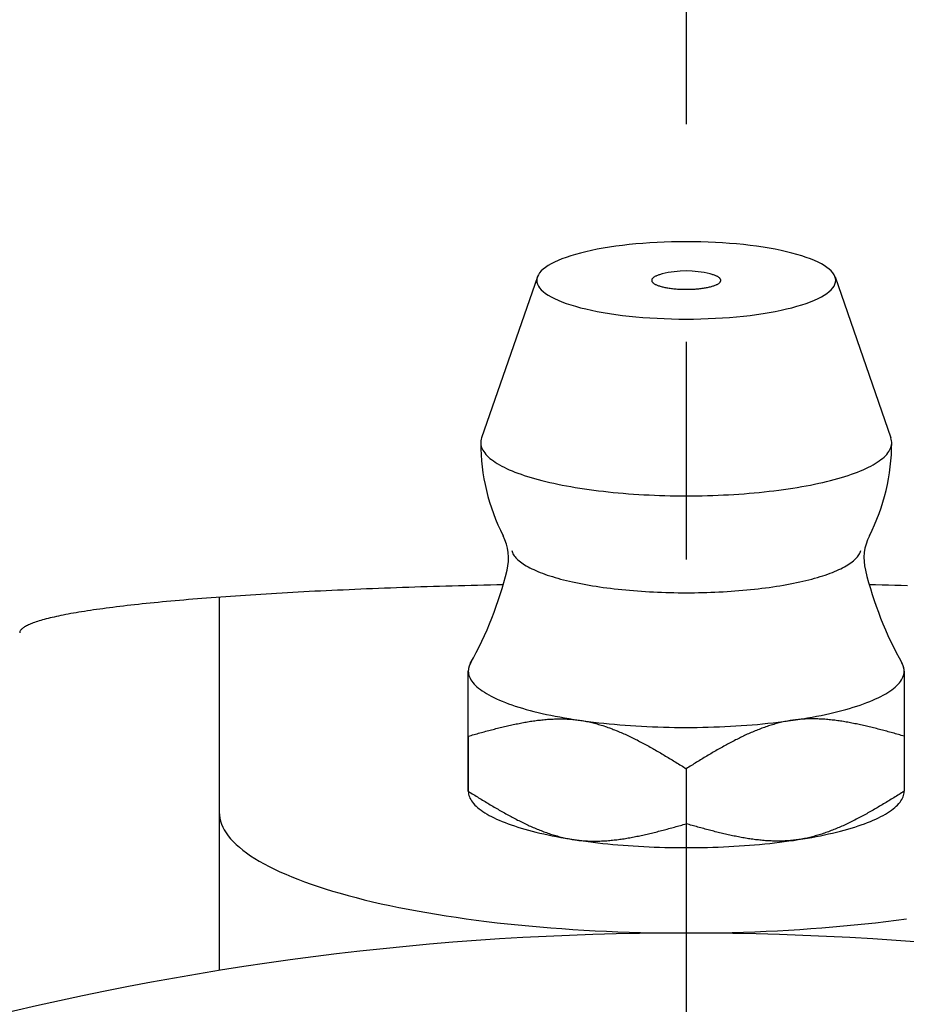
# Model space of a CAD drawing. Extents: x -78 to 174, y -78 to 174.
# Tile 5 of 9: x -11 to 4, y 46 to 62. Entities that reach past the tile are written whole.
import ezdxf

# ---------------------------------------------------------------- set-up
doc = ezdxf.new("R2010")
doc.units = 0
doc.header["$LTSCALE"] = 14
doc.linetypes.add('CENTER', pattern=[2, 1.25, -0.25, 0.25, -0.25])
doc.layers.get('0').update_dxf_attribs({"linetype": 'CONTINUOUS'})
doc.layers.add('CENTER', color=1, linetype='CENTER')

msp = doc.modelspace()

# ---------------------------------------------------------------- linework, layer by layer
for p, q in [((-2.39, 57.543), (-3.287, 54.956)), ((2.39, 57.543), (3.287, 54.956)), ((-7.5, 52.397), (-7.5, 46.398)), ((-3.5, 49.277), (-3.5, 51.21)), ((-3.5, 50.163), (-3.5, 49.278)), ((3.5, 50.163), (3.5, 49.278)), ((0, 49.64), (0, 48.755))]:
    msp.add_line(p, q)
for points in [[(-3.5, 50.163), (-3.5, 50.232), (-3.5, 50.297), (-3.5, 50.361), (-3.5, 50.421), (-3.5, 50.48), (-3.5, 50.536), (-3.5, 50.59), (-3.5, 50.642), (-3.5, 50.692), (-3.5, 50.74), (-3.5, 50.785), (-3.5, 50.829), (-3.5, 50.871), (-3.5, 50.911), (-3.5, 50.949), (-3.5, 50.985), (-3.5, 51.019), (-3.5, 51.052), (-3.5, 51.083), (-3.5, 51.111), (-3.5, 51.139), (-3.5, 51.164), (-3.5, 51.188), (-3.5, 51.209)], [(3.5, 51.209), (3.5, 51.188), (3.5, 51.164), (3.5, 51.139), (3.5, 51.111), (3.5, 51.083), (3.5, 51.052), (3.5, 51.019), (3.5, 50.985), (3.5, 50.949), (3.5, 50.911), (3.5, 50.871), (3.5, 50.829), (3.5, 50.785), (3.5, 50.74), (3.5, 50.692), (3.5, 50.642), (3.5, 50.59), (3.5, 50.536), (3.5, 50.48), (3.5, 50.421), (3.5, 50.361), (3.5, 50.297), (3.5, 50.232), (3.5, 50.163)]]:
    msp.add_lwpolyline(points)
for points in [[(2.4, 57.488, 0), (2.397, 57.518, 0), (2.388, 57.549, 0), (2.374, 57.579, 0), (2.354, 57.609, 0), (2.328, 57.639, 0), (2.297, 57.668, 0), (2.26, 57.697, 0), (2.217, 57.726, 0), (2.17, 57.754, 0), (2.117, 57.781, 0), (2.059, 57.807, 0), (1.996, 57.833, 0), (1.928, 57.858, 0), (1.855, 57.882, 0), (1.778, 57.905, 0), (1.697, 57.927, 0), (1.612, 57.948, 0), (1.523, 57.968, 0), (1.43, 57.987, 0), (1.333, 58.004, 0), (1.234, 58.021, 0), (1.131, 58.036, 0), (1.026, 58.05, 0), (0.918, 58.062, 0), (0.809, 58.073, 0), (0.697, 58.082, 0), (0.583, 58.09, 0), (0.468, 58.097, 0), (0.352, 58.102, 0), (0.235, 58.106, 0), (0.118, 58.108, 0), (0, 58.109, 0), (-0.118, 58.108, 0), (-0.235, 58.106, 0), (-0.352, 58.102, 0), (-0.468, 58.097, 0), (-0.583, 58.09, 0), (-0.697, 58.082, 0), (-0.809, 58.073, 0), (-0.918, 58.062, 0), (-1.026, 58.05, 0), (-1.131, 58.036, 0), (-1.234, 58.021, 0), (-1.333, 58.004, 0), (-1.43, 57.987, 0), (-1.523, 57.968, 0), (-1.612, 57.948, 0), (-1.697, 57.927, 0), (-1.778, 57.905, 0), (-1.855, 57.882, 0), (-1.928, 57.858, 0), (-1.996, 57.833, 0), (-2.059, 57.807, 0), (-2.117, 57.781, 0), (-2.17, 57.754, 0), (-2.217, 57.726, 0), (-2.26, 57.697, 0), (-2.297, 57.668, 0), (-2.328, 57.639, 0), (-2.354, 57.609, 0), (-2.374, 57.579, 0), (-2.388, 57.549, 0), (-2.397, 57.518, 0), (-2.4, 57.488, 0), (-2.397, 57.458, 0), (-2.388, 57.427, 0), (-2.374, 57.397, 0), (-2.354, 57.367, 0), (-2.328, 57.337, 0), (-2.297, 57.308, 0), (-2.26, 57.279, 0), (-2.217, 57.25, 0), (-2.17, 57.222, 0), (-2.117, 57.195, 0), (-2.059, 57.169, 0), (-1.996, 57.143, 0), (-1.928, 57.118, 0), (-1.855, 57.094, 0), (-1.778, 57.071, 0), (-1.697, 57.049, 0), (-1.612, 57.028, 0), (-1.523, 57.008, 0), (-1.43, 56.989, 0), (-1.333, 56.971, 0), (-1.234, 56.955, 0), (-1.131, 56.94, 0), (-1.026, 56.926, 0), (-0.918, 56.914, 0), (-0.809, 56.903, 0), (-0.697, 56.894, 0), (-0.583, 56.885, 0), (-0.468, 56.879, 0), (-0.352, 56.873, 0), (-0.235, 56.87, 0), (-0.118, 56.867, 0), (0, 56.867, 0), (0.118, 56.867, 0), (0.235, 56.87, 0), (0.352, 56.873, 0), (0.468, 56.879, 0), (0.583, 56.885, 0), (0.697, 56.894, 0), (0.809, 56.903, 0), (0.918, 56.914, 0), (1.026, 56.926, 0), (1.131, 56.94, 0), (1.234, 56.955, 0), (1.333, 56.971, 0), (1.43, 56.989, 0), (1.523, 57.008, 0), (1.612, 57.028, 0), (1.697, 57.049, 0), (1.778, 57.071, 0), (1.855, 57.094, 0), (1.928, 57.118, 0), (1.996, 57.143, 0), (2.059, 57.169, 0), (2.117, 57.195, 0), (2.17, 57.222, 0), (2.217, 57.25, 0), (2.26, 57.279, 0), (2.297, 57.308, 0), (2.328, 57.337, 0), (2.354, 57.367, 0), (2.374, 57.397, 0), (2.388, 57.427, 0), (2.397, 57.458, 0), (2.4, 57.488, 0)], [(-0.386, 57.591, 0), (-0.4, 57.587, 0), (-0.414, 57.583, 0), (-0.427, 57.579, 0), (-0.44, 57.575, 0), (-0.452, 57.571, 0), (-0.464, 57.566, 0), (-0.475, 57.562, 0), (-0.485, 57.557, 0), (-0.495, 57.553, 0), (-0.504, 57.548, 0), (-0.512, 57.543, 0), (-0.52, 57.538, 0), (-0.526, 57.533, 0), (-0.532, 57.528, 0), (-0.538, 57.523, 0), (-0.542, 57.518, 0), (-0.546, 57.513, 0), (-0.55, 57.507, 0), (-0.552, 57.502, 0), (-0.554, 57.497, 0), (-0.554, 57.491, 0), (-0.554, 57.486, 0), (-0.554, 57.481, 0), (-0.552, 57.475, 0), (-0.55, 57.47, 0), (-0.547, 57.465, 0), (-0.544, 57.46, 0), (-0.539, 57.454, 0), (-0.534, 57.449, 0), (-0.528, 57.444, 0), (-0.521, 57.439, 0), (-0.514, 57.434, 0), (-0.506, 57.429, 0), (-0.497, 57.424, 0), (-0.488, 57.42, 0), (-0.478, 57.415, 0), (-0.467, 57.41, 0), (-0.456, 57.406, 0), (-0.443, 57.402, 0), (-0.431, 57.398, 0), (-0.418, 57.394, 0), (-0.404, 57.39, 0), (-0.389, 57.386, 0), (-0.375, 57.382, 0), (-0.359, 57.379, 0), (-0.343, 57.375, 0), (-0.327, 57.372, 0), (-0.31, 57.369, 0), (-0.293, 57.366, 0), (-0.275, 57.363, 0), (-0.257, 57.361, 0), (-0.239, 57.358, 0), (-0.22, 57.356, 0), (-0.201, 57.354, 0), (-0.182, 57.352, 0), (-0.162, 57.351, 0), (-0.142, 57.349, 0), (-0.122, 57.348, 0), (-0.102, 57.347, 0), (-0.082, 57.346, 0), (-0.062, 57.345, 0), (-0.041, 57.345, 0), (-0.021, 57.344, 0), (0, 57.344, 0), (0.021, 57.344, 0), (0.041, 57.345, 0), (0.062, 57.345, 0), (0.082, 57.346, 0), (0.102, 57.347, 0), (0.122, 57.348, 0), (0.142, 57.349, 0), (0.162, 57.351, 0), (0.182, 57.352, 0), (0.201, 57.354, 0), (0.22, 57.356, 0), (0.239, 57.358, 0), (0.257, 57.361, 0), (0.275, 57.363, 0), (0.293, 57.366, 0), (0.31, 57.369, 0), (0.327, 57.372, 0), (0.343, 57.375, 0), (0.359, 57.379, 0), (0.375, 57.382, 0), (0.389, 57.386, 0), (0.404, 57.39, 0), (0.418, 57.394, 0), (0.431, 57.398, 0), (0.443, 57.402, 0), (0.456, 57.406, 0), (0.467, 57.41, 0), (0.478, 57.415, 0), (0.488, 57.42, 0), (0.497, 57.424, 0), (0.506, 57.429, 0), (0.514, 57.434, 0), (0.521, 57.439, 0), (0.528, 57.444, 0), (0.534, 57.449, 0), (0.539, 57.454, 0), (0.544, 57.46, 0), (0.547, 57.465, 0), (0.55, 57.47, 0), (0.552, 57.475, 0), (0.554, 57.481, 0), (0.554, 57.486, 0), (0.554, 57.491, 0), (0.554, 57.497, 0), (0.552, 57.502, 0), (0.55, 57.507, 0), (0.546, 57.513, 0), (0.542, 57.518, 0), (0.538, 57.523, 0), (0.532, 57.528, 0), (0.526, 57.533, 0), (0.52, 57.538, 0), (0.512, 57.543, 0), (0.504, 57.548, 0), (0.495, 57.553, 0), (0.485, 57.557, 0), (0.475, 57.562, 0), (0.464, 57.566, 0), (0.452, 57.571, 0), (0.44, 57.575, 0), (0.427, 57.579, 0), (0.414, 57.583, 0), (0.4, 57.587, 0), (0.386, 57.591, 0)], [(-3.287, 54.956, 0), (-3.293, 54.934, 0), (-3.298, 54.912, 0), (-3.3, 54.89, 0), (-3.3, 54.868, 0), (-3.297, 54.846, 0), (-3.293, 54.823, 0), (-3.286, 54.801, 0), (-3.277, 54.779, 0), (-3.266, 54.757, 0), (-3.252, 54.736, 0), (-3.237, 54.714, 0), (-3.219, 54.692, 0), (-3.199, 54.67, 0), (-3.177, 54.649, 0), (-3.153, 54.628, 0), (-3.127, 54.607, 0), (-3.098, 54.586, 0), (-3.068, 54.565, 0), (-3.035, 54.545, 0), (-3, 54.524, 0), (-2.964, 54.504, 0), (-2.925, 54.485, 0), (-2.885, 54.465, 0), (-2.842, 54.446, 0), (-2.798, 54.427, 0), (-2.751, 54.408, 0), (-2.703, 54.39, 0), (-2.653, 54.372, 0), (-2.601, 54.354, 0), (-2.548, 54.337, 0), (-2.492, 54.32, 0), (-2.435, 54.304, 0), (-2.377, 54.287, 0), (-2.317, 54.272, 0), (-2.255, 54.256, 0), (-2.192, 54.241, 0), (-2.127, 54.227, 0), (-2.061, 54.213, 0), (-1.993, 54.199, 0), (-1.924, 54.186, 0), (-1.854, 54.173, 0), (-1.783, 54.161, 0), (-1.71, 54.15, 0), (-1.636, 54.138, 0), (-1.561, 54.127, 0), (-1.486, 54.117, 0), (-1.409, 54.108, 0), (-1.331, 54.098, 0), (-1.252, 54.09, 0), (-1.172, 54.081, 0), (-1.092, 54.074, 0), (-1.011, 54.067, 0), (-0.929, 54.06, 0), (-0.846, 54.054, 0), (-0.763, 54.049, 0), (-0.68, 54.044, 0), (-0.596, 54.04, 0), (-0.512, 54.036, 0), (-0.427, 54.033, 0), (-0.342, 54.03, 0), (-0.257, 54.028, 0), (-0.171, 54.027, 0), (-0.086, 54.026, 0), (0, 54.026, 0), (0.086, 54.026, 0), (0.171, 54.027, 0), (0.257, 54.028, 0), (0.342, 54.03, 0), (0.427, 54.033, 0), (0.512, 54.036, 0), (0.596, 54.04, 0), (0.68, 54.044, 0), (0.763, 54.049, 0), (0.846, 54.054, 0), (0.929, 54.06, 0), (1.011, 54.067, 0), (1.092, 54.074, 0), (1.172, 54.081, 0), (1.252, 54.09, 0), (1.331, 54.098, 0), (1.409, 54.108, 0), (1.486, 54.117, 0), (1.561, 54.127, 0), (1.636, 54.138, 0), (1.71, 54.15, 0), (1.783, 54.161, 0), (1.854, 54.173, 0), (1.924, 54.186, 0), (1.993, 54.199, 0), (2.061, 54.213, 0), (2.127, 54.227, 0), (2.192, 54.241, 0), (2.255, 54.256, 0), (2.317, 54.272, 0), (2.377, 54.287, 0), (2.435, 54.304, 0), (2.492, 54.32, 0), (2.548, 54.337, 0), (2.601, 54.354, 0), (2.653, 54.372, 0), (2.703, 54.39, 0), (2.751, 54.408, 0), (2.798, 54.427, 0), (2.842, 54.446, 0), (2.885, 54.465, 0), (2.925, 54.485, 0), (2.964, 54.504, 0), (3, 54.524, 0), (3.035, 54.545, 0), (3.068, 54.565, 0), (3.098, 54.586, 0), (3.127, 54.607, 0), (3.153, 54.628, 0), (3.177, 54.649, 0), (3.199, 54.67, 0), (3.219, 54.692, 0), (3.237, 54.714, 0), (3.252, 54.736, 0), (3.266, 54.757, 0), (3.277, 54.779, 0), (3.286, 54.801, 0), (3.293, 54.823, 0), (3.297, 54.846, 0), (3.3, 54.868, 0), (3.3, 54.89, 0), (3.298, 54.912, 0), (3.293, 54.934, 0), (3.287, 54.956, 0)], [(-2.803, 53.147, 0), (-2.798, 53.13, 0), (-2.792, 53.113, 0), (-2.784, 53.096, 0), (-2.774, 53.079, 0), (-2.763, 53.062, 0), (-2.75, 53.046, 0), (-2.736, 53.029, 0), (-2.72, 53.013, 0), (-2.703, 52.996, 0), (-2.684, 52.98, 0), (-2.664, 52.963, 0), (-2.642, 52.947, 0), (-2.619, 52.931, 0), (-2.595, 52.915, 0), (-2.569, 52.9, 0), (-2.541, 52.884, 0), (-2.512, 52.869, 0), (-2.482, 52.854, 0), (-2.45, 52.839, 0), (-2.417, 52.824, 0), (-2.383, 52.809, 0), (-2.347, 52.795, 0), (-2.31, 52.781, 0), (-2.272, 52.767, 0), (-2.232, 52.753, 0), (-2.192, 52.74, 0), (-2.15, 52.727, 0), (-2.106, 52.714, 0), (-2.062, 52.701, 0), (-2.017, 52.689, 0), (-1.97, 52.676, 0), (-1.922, 52.665, 0), (-1.874, 52.653, 0), (-1.824, 52.642, 0), (-1.773, 52.631, 0), (-1.721, 52.62, 0), (-1.668, 52.61, 0), (-1.615, 52.6, 0), (-1.56, 52.59, 0), (-1.505, 52.581, 0), (-1.448, 52.572, 0), (-1.391, 52.563, 0), (-1.333, 52.555, 0), (-1.275, 52.547, 0), (-1.216, 52.54, 0), (-1.156, 52.532, 0), (-1.095, 52.526, 0), (-1.034, 52.519, 0), (-0.972, 52.513, 0), (-0.91, 52.507, 0), (-0.847, 52.502, 0), (-0.783, 52.497, 0), (-0.72, 52.492, 0), (-0.656, 52.488, 0), (-0.591, 52.485, 0), (-0.526, 52.481, 0), (-0.461, 52.478, 0), (-0.396, 52.476, 0), (-0.33, 52.473, 0), (-0.264, 52.471, 0), (-0.198, 52.47, 0), (-0.132, 52.469, 0), (-0.066, 52.468, 0), (0, 52.468, 0), (0.066, 52.468, 0), (0.132, 52.469, 0), (0.198, 52.47, 0), (0.264, 52.471, 0), (0.33, 52.473, 0), (0.396, 52.476, 0), (0.461, 52.478, 0), (0.526, 52.481, 0), (0.591, 52.485, 0), (0.656, 52.488, 0), (0.72, 52.492, 0), (0.783, 52.497, 0), (0.847, 52.502, 0), (0.91, 52.507, 0), (0.972, 52.513, 0), (1.034, 52.519, 0), (1.095, 52.526, 0), (1.156, 52.532, 0), (1.216, 52.54, 0), (1.275, 52.547, 0), (1.333, 52.555, 0), (1.391, 52.563, 0), (1.448, 52.572, 0), (1.505, 52.581, 0), (1.56, 52.59, 0), (1.615, 52.6, 0), (1.668, 52.61, 0), (1.721, 52.62, 0), (1.773, 52.631, 0), (1.824, 52.642, 0), (1.874, 52.653, 0), (1.922, 52.665, 0), (1.97, 52.676, 0), (2.017, 52.689, 0), (2.062, 52.701, 0), (2.106, 52.714, 0), (2.15, 52.727, 0), (2.192, 52.74, 0), (2.232, 52.753, 0), (2.272, 52.767, 0), (2.31, 52.781, 0), (2.347, 52.795, 0), (2.383, 52.809, 0), (2.417, 52.824, 0), (2.45, 52.839, 0), (2.482, 52.854, 0), (2.512, 52.869, 0), (2.541, 52.884, 0), (2.569, 52.9, 0), (2.595, 52.915, 0), (2.619, 52.931, 0), (2.642, 52.947, 0), (2.664, 52.963, 0), (2.684, 52.98, 0), (2.703, 52.996, 0), (2.72, 53.013, 0), (2.736, 53.029, 0), (2.75, 53.046, 0), (2.763, 53.062, 0), (2.774, 53.079, 0), (2.784, 53.096, 0), (2.792, 53.113, 0), (2.798, 53.13, 0), (2.803, 53.147, 0)], [(-2.937, 52.596, 0), (-3.041, 52.594, 0), (-3.144, 52.592, 0), (-3.248, 52.589, 0), (-3.35, 52.587, 0), (-3.453, 52.584, 0), (-3.555, 52.581, 0), (-3.657, 52.579, 0), (-3.758, 52.576, 0), (-3.859, 52.573, 0), (-3.96, 52.57, 0), (-4.06, 52.567, 0), (-4.16, 52.564, 0), (-4.26, 52.561, 0), (-4.358, 52.557, 0), (-4.457, 52.554, 0), (-4.555, 52.55, 0), (-4.653, 52.547, 0), (-4.75, 52.544, 0), (-4.846, 52.54, 0), (-4.943, 52.536, 0), (-5.038, 52.532, 0), (-5.133, 52.529, 0), (-5.228, 52.525, 0), (-5.322, 52.52, 0), (-5.416, 52.517, 0), (-5.509, 52.512, 0), (-5.601, 52.508, 0), (-5.693, 52.504, 0), (-5.784, 52.499, 0), (-5.875, 52.495, 0), (-5.965, 52.491, 0), (-6.054, 52.486, 0), (-6.143, 52.481, 0), (-6.232, 52.477, 0), (-6.319, 52.472, 0), (-6.406, 52.467, 0), (-6.492, 52.462, 0), (-6.578, 52.457, 0), (-6.663, 52.452, 0), (-6.747, 52.447, 0), (-6.831, 52.442, 0), (-6.914, 52.437, 0), (-6.996, 52.431, 0), (-7.077, 52.426, 0), (-7.158, 52.421, 0), (-7.238, 52.415, 0), (-7.317, 52.41, 0), (-7.396, 52.404, 0), (-7.474, 52.399, 0), (-7.551, 52.393, 0), (-7.627, 52.387, 0), (-7.703, 52.381, 0), (-7.777, 52.375, 0), (-7.851, 52.37, 0), (-7.924, 52.364, 0), (-7.996, 52.358, 0), (-8.068, 52.351, 0), (-8.139, 52.345, 0), (-8.208, 52.339, 0), (-8.277, 52.333, 0), (-8.346, 52.327, 0), (-8.413, 52.32, 0), (-8.479, 52.314, 0), (-8.545, 52.307, 0), (-8.609, 52.301, 0), (-8.673, 52.294, 0), (-8.736, 52.288, 0), (-8.798, 52.281, 0), (-8.859, 52.274, 0), (-8.92, 52.267, 0), (-8.979, 52.261, 0), (-9.037, 52.254, 0), (-9.095, 52.247, 0), (-9.151, 52.24, 0), (-9.207, 52.233, 0), (-9.262, 52.226, 0), (-9.315, 52.219, 0), (-9.368, 52.212, 0), (-9.42, 52.205, 0), (-9.471, 52.198, 0), (-9.521, 52.191, 0), (-9.57, 52.183, 0), (-9.618, 52.176, 0), (-9.665, 52.169, 0), (-9.711, 52.161, 0), (-9.756, 52.154, 0), (-9.8, 52.147, 0), (-9.843, 52.139, 0), (-9.885, 52.132, 0), (-9.926, 52.124, 0), (-9.966, 52.117, 0), (-10.005, 52.109, 0), (-10.043, 52.101, 0), (-10.079, 52.094, 0), (-10.115, 52.086, 0), (-10.15, 52.078, 0), (-10.184, 52.071, 0), (-10.217, 52.063, 0), (-10.249, 52.055, 0), (-10.279, 52.047, 0), (-10.309, 52.04, 0), (-10.338, 52.032, 0), (-10.365, 52.024, 0), (-10.392, 52.016, 0), (-10.417, 52.008, 0), (-10.441, 52, 0), (-10.465, 51.992, 0), (-10.487, 51.984, 0), (-10.508, 51.976, 0), (-10.528, 51.968, 0), (-10.547, 51.96, 0), (-10.565, 51.952, 0), (-10.582, 51.944, 0), (-10.598, 51.936, 0), (-10.612, 51.928, 0), (-10.626, 51.92, 0), (-10.639, 51.912, 0), (-10.65, 51.904, 0), (-10.66, 51.896, 0), (-10.67, 51.888, 0), (-10.678, 51.88, 0), (-10.685, 51.872, 0), (-10.691, 51.864, 0), (-10.696, 51.856, 0), (-10.7, 51.847, 0), (-10.702, 51.839, 0), (-10.704, 51.831, 0), (-10.704, 51.823, 0)], [(3.555, 52.581, 0), (3.453, 52.584, 0), (3.35, 52.587, 0), (3.248, 52.589, 0), (3.144, 52.592, 0), (3.041, 52.594, 0), (2.937, 52.596, 0)], [(-3.46, 51.345, 0), (-3.461, 51.344, 0), (-3.462, 51.343, 0), (-3.462, 51.342, 0), (-3.463, 51.341, 0), (-3.463, 51.34, 0), (-3.464, 51.339, 0), (-3.465, 51.338, 0), (-3.465, 51.337, 0), (-3.466, 51.336, 0), (-3.466, 51.335, 0), (-3.467, 51.334, 0), (-3.467, 51.333, 0), (-3.468, 51.332, 0), (-3.469, 51.331, 0), (-3.469, 51.33, 0), (-3.47, 51.328, 0), (-3.47, 51.327, 0), (-3.471, 51.326, 0), (-3.471, 51.325, 0), (-3.472, 51.324, 0), (-3.472, 51.323, 0), (-3.473, 51.322, 0), (-3.473, 51.321, 0), (-3.474, 51.32, 0), (-3.474, 51.319, 0), (-3.475, 51.318, 0), (-3.475, 51.317, 0), (-3.476, 51.316, 0), (-3.476, 51.315, 0), (-3.477, 51.314, 0), (-3.477, 51.313, 0), (-3.478, 51.312, 0), (-3.478, 51.31, 0), (-3.479, 51.309, 0), (-3.479, 51.308, 0), (-3.48, 51.307, 0), (-3.48, 51.306, 0), (-3.48, 51.305, 0), (-3.481, 51.304, 0), (-3.481, 51.303, 0), (-3.482, 51.302, 0), (-3.482, 51.301, 0), (-3.483, 51.3, 0), (-3.483, 51.299, 0), (-3.483, 51.298, 0), (-3.484, 51.297, 0), (-3.484, 51.296, 0), (-3.485, 51.294, 0), (-3.485, 51.294, 0), (-3.485, 51.292, 0), (-3.486, 51.291, 0), (-3.486, 51.29, 0), (-3.486, 51.289, 0), (-3.487, 51.288, 0), (-3.487, 51.287, 0), (-3.487, 51.286, 0), (-3.488, 51.285, 0), (-3.488, 51.284, 0), (-3.488, 51.283, 0), (-3.489, 51.282, 0), (-3.489, 51.281, 0), (-3.489, 51.28, 0), (-3.49, 51.279, 0), (-3.49, 51.278, 0), (-3.49, 51.276, 0), (-3.491, 51.275, 0), (-3.491, 51.274, 0), (-3.491, 51.273, 0), (-3.492, 51.272, 0), (-3.492, 51.271, 0), (-3.492, 51.27, 0), (-3.492, 51.269, 0), (-3.493, 51.268, 0), (-3.493, 51.267, 0), (-3.493, 51.266, 0), (-3.493, 51.265, 0), (-3.494, 51.264, 0), (-3.494, 51.263, 0), (-3.494, 51.262, 0), (-3.494, 51.261, 0), (-3.495, 51.26, 0), (-3.495, 51.258, 0), (-3.495, 51.257, 0), (-3.495, 51.256, 0), (-3.496, 51.255, 0), (-3.496, 51.254, 0), (-3.496, 51.253, 0), (-3.496, 51.252, 0), (-3.496, 51.251, 0), (-3.497, 51.25, 0), (-3.497, 51.249, 0), (-3.497, 51.248, 0), (-3.497, 51.247, 0), (-3.497, 51.246, 0), (-3.497, 51.245, 0), (-3.498, 51.243, 0), (-3.498, 51.242, 0), (-3.498, 51.241, 0), (-3.498, 51.24, 0), (-3.498, 51.239, 0), (-3.498, 51.238, 0), (-3.498, 51.237, 0), (-3.498, 51.236, 0), (-3.499, 51.235, 0), (-3.499, 51.234, 0), (-3.499, 51.233, 0), (-3.499, 51.232, 0), (-3.499, 51.231, 0), (-3.499, 51.23, 0), (-3.499, 51.229, 0), (-3.499, 51.227, 0), (-3.499, 51.227, 0), (-3.499, 51.225, 0), (-3.5, 51.224, 0), (-3.5, 51.223, 0), (-3.5, 51.222, 0), (-3.5, 51.221, 0), (-3.5, 51.22, 0), (-3.5, 51.219, 0), (-3.5, 51.218, 0), (-3.5, 51.217, 0), (-3.5, 51.216, 0), (-3.5, 51.215, 0), (-3.5, 51.214, 0), (-3.5, 51.213, 0), (-3.5, 51.212, 0), (-3.5, 51.211, 0), (-3.5, 51.209, 0)], [(-3.5, 51.209, 0), (-3.499, 51.186, 0), (-3.495, 51.163, 0), (-3.49, 51.139, 0), (-3.481, 51.116, 0), (-3.471, 51.093, 0), (-3.458, 51.07, 0), (-3.443, 51.047, 0), (-3.426, 51.024, 0), (-3.406, 51.001, 0), (-3.385, 50.979, 0), (-3.361, 50.956, 0), (-3.334, 50.934, 0), (-3.306, 50.912, 0), (-3.275, 50.89, 0), (-3.242, 50.868, 0), (-3.207, 50.847, 0), (-3.17, 50.826, 0), (-3.131, 50.805, 0), (-3.09, 50.784, 0), (-3.047, 50.764, 0), (-3.001, 50.743, 0), (-2.954, 50.724, 0), (-2.905, 50.704, 0), (-2.854, 50.685, 0), (-2.801, 50.666, 0), (-2.746, 50.648, 0), (-2.689, 50.63, 0), (-2.63, 50.612, 0), (-2.57, 50.594, 0), (-2.508, 50.578, 0), (-2.445, 50.561, 0), (-2.379, 50.545, 0), (-2.313, 50.529, 0), (-2.244, 50.514, 0), (-2.175, 50.5, 0), (-2.103, 50.485, 0), (-2.031, 50.472, 0), (-1.957, 50.458, 0), (-1.881, 50.446, 0), (-1.805, 50.433, 0), (-1.727, 50.422, 0), (-1.648, 50.41, 0), (-1.568, 50.4, 0), (-1.487, 50.389, 0), (-1.405, 50.38, 0), (-1.323, 50.371, 0), (-1.239, 50.362, 0), (-1.154, 50.354, 0), (-1.069, 50.347, 0), (-0.983, 50.34, 0), (-0.896, 50.334, 0), (-0.809, 50.328, 0), (-0.721, 50.323, 0), (-0.633, 50.319, 0), (-0.544, 50.315, 0), (-0.455, 50.311, 0), (-0.365, 50.309, 0), (-0.276, 50.306, 0), (-0.186, 50.305, 0), (-0.096, 50.304, 0), (-0.006, 50.304, 0), (0.084, 50.304, 0), (0.174, 50.305, 0), (0.264, 50.306, 0), (0.353, 50.308, 0), (0.443, 50.311, 0), (0.532, 50.314, 0), (0.621, 50.318, 0), (0.709, 50.322, 0), (0.797, 50.327, 0), (0.884, 50.333, 0), (0.971, 50.339, 0), (1.057, 50.346, 0), (1.143, 50.353, 0), (1.227, 50.361, 0), (1.311, 50.37, 0), (1.394, 50.379, 0), (1.476, 50.388, 0), (1.558, 50.398, 0), (1.638, 50.409, 0), (1.717, 50.42, 0), (1.794, 50.432, 0), (1.871, 50.444, 0), (1.947, 50.457, 0), (2.021, 50.47, 0), (2.094, 50.483, 0), (2.165, 50.498, 0), (2.235, 50.512, 0), (2.304, 50.527, 0), (2.371, 50.543, 0), (2.436, 50.559, 0), (2.5, 50.575, 0), (2.562, 50.592, 0), (2.622, 50.609, 0), (2.681, 50.627, 0), (2.738, 50.645, 0), (2.793, 50.664, 0), (2.847, 50.682, 0), (2.898, 50.702, 0), (2.948, 50.721, 0), (2.995, 50.741, 0), (3.041, 50.761, 0), (3.084, 50.781, 0), (3.126, 50.802, 0), (3.165, 50.823, 0), (3.203, 50.844, 0), (3.238, 50.865, 0), (3.271, 50.887, 0), (3.302, 50.909, 0), (3.331, 50.931, 0), (3.357, 50.953, 0), (3.382, 50.976, 0), (3.404, 50.998, 0), (3.423, 51.021, 0), (3.441, 51.044, 0), (3.456, 51.067, 0), (3.469, 51.09, 0), (3.48, 51.113, 0), (3.489, 51.136, 0), (3.495, 51.16, 0), (3.498, 51.183, 0), (3.5, 51.206, 0), (3.499, 51.229, 0), (3.496, 51.253, 0), (3.491, 51.276, 0), (3.483, 51.299, 0), (3.473, 51.322, 0), (3.46, 51.345, 0)], [(3.5, 51.209, 0), (3.5, 51.211, 0), (3.5, 51.212, 0), (3.5, 51.213, 0), (3.5, 51.214, 0), (3.5, 51.215, 0), (3.5, 51.216, 0), (3.5, 51.217, 0), (3.5, 51.218, 0), (3.5, 51.219, 0), (3.5, 51.22, 0), (3.5, 51.221, 0), (3.5, 51.222, 0), (3.5, 51.223, 0), (3.5, 51.224, 0), (3.499, 51.225, 0), (3.499, 51.227, 0), (3.499, 51.227, 0), (3.499, 51.229, 0), (3.499, 51.23, 0), (3.499, 51.231, 0), (3.499, 51.232, 0), (3.499, 51.233, 0), (3.499, 51.234, 0), (3.499, 51.235, 0), (3.498, 51.236, 0), (3.498, 51.237, 0), (3.498, 51.238, 0), (3.498, 51.239, 0), (3.498, 51.24, 0), (3.498, 51.241, 0), (3.498, 51.242, 0), (3.498, 51.243, 0), (3.497, 51.245, 0), (3.497, 51.246, 0), (3.497, 51.247, 0), (3.497, 51.248, 0), (3.497, 51.249, 0), (3.497, 51.25, 0), (3.496, 51.251, 0), (3.496, 51.252, 0), (3.496, 51.253, 0), (3.496, 51.254, 0), (3.496, 51.255, 0), (3.495, 51.256, 0), (3.495, 51.257, 0), (3.495, 51.258, 0), (3.495, 51.26, 0), (3.494, 51.261, 0), (3.494, 51.262, 0), (3.494, 51.263, 0), (3.494, 51.264, 0), (3.493, 51.265, 0), (3.493, 51.266, 0), (3.493, 51.267, 0), (3.493, 51.268, 0), (3.492, 51.269, 0), (3.492, 51.27, 0), (3.492, 51.271, 0), (3.492, 51.272, 0), (3.491, 51.273, 0), (3.491, 51.274, 0), (3.491, 51.275, 0), (3.49, 51.276, 0), (3.49, 51.278, 0), (3.49, 51.279, 0), (3.489, 51.28, 0), (3.489, 51.281, 0), (3.489, 51.282, 0), (3.488, 51.283, 0), (3.488, 51.284, 0), (3.488, 51.285, 0), (3.487, 51.286, 0), (3.487, 51.287, 0), (3.487, 51.288, 0), (3.486, 51.289, 0), (3.486, 51.29, 0), (3.486, 51.291, 0), (3.485, 51.292, 0), (3.485, 51.294, 0), (3.485, 51.294, 0), (3.484, 51.296, 0), (3.484, 51.297, 0), (3.483, 51.298, 0), (3.483, 51.299, 0), (3.483, 51.3, 0), (3.482, 51.301, 0), (3.482, 51.302, 0), (3.481, 51.303, 0), (3.481, 51.304, 0), (3.48, 51.305, 0), (3.48, 51.306, 0), (3.48, 51.307, 0), (3.479, 51.308, 0), (3.479, 51.309, 0), (3.478, 51.31, 0), (3.478, 51.312, 0), (3.477, 51.313, 0), (3.477, 51.314, 0), (3.476, 51.315, 0), (3.476, 51.316, 0), (3.475, 51.317, 0), (3.475, 51.318, 0), (3.474, 51.319, 0), (3.474, 51.32, 0), (3.473, 51.321, 0), (3.473, 51.322, 0), (3.472, 51.323, 0), (3.472, 51.324, 0), (3.471, 51.325, 0), (3.471, 51.326, 0), (3.47, 51.327, 0), (3.47, 51.328, 0), (3.469, 51.33, 0), (3.469, 51.331, 0), (3.468, 51.332, 0), (3.467, 51.333, 0), (3.467, 51.334, 0), (3.466, 51.335, 0), (3.466, 51.336, 0), (3.465, 51.337, 0), (3.465, 51.338, 0), (3.464, 51.339, 0), (3.463, 51.34, 0), (3.463, 51.341, 0), (3.462, 51.342, 0), (3.462, 51.343, 0), (3.461, 51.344, 0), (3.46, 51.345, 0)], [(-3.5, 50.163, 0), (-3.477, 50.17, 0), (-3.453, 50.176, 0), (-3.43, 50.183, 0), (-3.407, 50.19, 0), (-3.383, 50.196, 0), (-3.36, 50.203, 0), (-3.337, 50.209, 0), (-3.313, 50.215, 0), (-3.29, 50.222, 0), (-3.266, 50.228, 0), (-3.243, 50.234, 0), (-3.22, 50.241, 0), (-3.196, 50.247, 0), (-3.173, 50.253, 0), (-3.15, 50.26, 0), (-3.127, 50.266, 0), (-3.103, 50.272, 0), (-3.08, 50.278, 0), (-3.057, 50.284, 0), (-3.033, 50.29, 0), (-3.01, 50.295, 0), (-2.987, 50.301, 0), (-2.964, 50.307, 0), (-2.94, 50.313, 0), (-2.917, 50.318, 0), (-2.894, 50.324, 0), (-2.871, 50.329, 0), (-2.847, 50.334, 0), (-2.824, 50.34, 0), (-2.801, 50.345, 0), (-2.778, 50.35, 0), (-2.755, 50.355, 0), (-2.732, 50.36, 0), (-2.709, 50.364, 0), (-2.685, 50.369, 0), (-2.662, 50.373, 0), (-2.639, 50.378, 0), (-2.616, 50.382, 0), (-2.593, 50.386, 0), (-2.57, 50.39, 0), (-2.547, 50.394, 0), (-2.524, 50.398, 0), (-2.501, 50.402, 0), (-2.478, 50.405, 0), (-2.455, 50.409, 0), (-2.433, 50.412, 0), (-2.41, 50.415, 0), (-2.387, 50.418, 0), (-2.364, 50.421, 0), (-2.341, 50.423, 0), (-2.318, 50.426, 0), (-2.296, 50.428, 0), (-2.273, 50.43, 0), (-2.25, 50.432, 0), (-2.227, 50.434, 0), (-2.205, 50.435, 0), (-2.182, 50.437, 0), (-2.159, 50.438, 0), (-2.137, 50.439, 0), (-2.114, 50.44, 0), (-2.092, 50.441, 0), (-2.069, 50.441, 0), (-2.047, 50.441, 0), (-2.024, 50.441, 0), (-2.002, 50.441, 0), (-1.979, 50.441, 0), (-1.957, 50.441, 0), (-1.934, 50.44, 0), (-1.912, 50.439, 0), (-1.89, 50.438, 0), (-1.868, 50.436, 0), (-1.845, 50.435, 0), (-1.823, 50.433, 0), (-1.801, 50.431, 0), (-1.779, 50.428, 0), (-1.757, 50.426, 0), (-1.735, 50.423, 0), (-1.713, 50.42, 0), (-1.691, 50.417, 0), (-1.669, 50.413, 0), (-1.647, 50.409, 0), (-1.625, 50.405, 0), (-1.603, 50.401, 0), (-1.581, 50.397, 0), (-1.559, 50.392, 0), (-1.537, 50.387, 0), (-1.516, 50.382, 0), (-1.494, 50.377, 0), (-1.472, 50.371, 0), (-1.45, 50.365, 0), (-1.429, 50.359, 0), (-1.407, 50.353, 0), (-1.386, 50.347, 0), (-1.364, 50.34, 0), (-1.342, 50.334, 0), (-1.321, 50.327, 0), (-1.299, 50.32, 0), (-1.278, 50.312, 0), (-1.257, 50.305, 0), (-1.235, 50.297, 0), (-1.214, 50.29, 0), (-1.192, 50.282, 0), (-1.171, 50.273, 0), (-1.15, 50.265, 0), (-1.128, 50.257, 0), (-1.107, 50.248, 0), (-1.086, 50.239, 0), (-1.065, 50.23, 0), (-1.043, 50.221, 0), (-1.022, 50.212, 0), (-1.001, 50.203, 0), (-0.98, 50.193, 0), (-0.959, 50.184, 0), (-0.938, 50.174, 0), (-0.917, 50.164, 0), (-0.895, 50.154, 0), (-0.874, 50.144, 0), (-0.853, 50.133, 0), (-0.832, 50.123, 0), (-0.811, 50.112, 0), (-0.79, 50.102, 0), (-0.769, 50.091, 0), (-0.748, 50.08, 0), (-0.727, 50.069, 0), (-0.706, 50.058, 0), (-0.686, 50.047, 0), (-0.665, 50.035, 0), (-0.644, 50.024, 0), (-0.623, 50.013, 0), (-0.602, 50.001, 0), (-0.581, 49.989, 0), (-0.56, 49.978, 0), (-0.539, 49.966, 0), (-0.519, 49.954, 0), (-0.498, 49.942, 0), (-0.477, 49.93, 0), (-0.456, 49.918, 0), (-0.435, 49.906, 0), (-0.415, 49.893, 0), (-0.394, 49.881, 0), (-0.373, 49.869, 0), (-0.352, 49.856, 0), (-0.331, 49.844, 0), (-0.311, 49.831, 0), (-0.29, 49.819, 0), (-0.269, 49.806, 0), (-0.249, 49.794, 0), (-0.228, 49.781, 0), (-0.207, 49.768, 0), (-0.186, 49.756, 0), (-0.166, 49.743, 0), (-0.145, 49.73, 0), (-0.124, 49.717, 0), (-0.104, 49.705, 0), (-0.083, 49.692, 0), (-0.062, 49.679, 0), (-0.041, 49.666, 0), (-0.021, 49.653, 0), (0, 49.64, 0)], [(3.5, 50.163, 0), (3.477, 50.17, 0), (3.453, 50.176, 0), (3.43, 50.183, 0), (3.407, 50.19, 0), (3.383, 50.196, 0), (3.36, 50.203, 0), (3.337, 50.209, 0), (3.313, 50.215, 0), (3.29, 50.222, 0), (3.266, 50.228, 0), (3.243, 50.234, 0), (3.22, 50.241, 0), (3.196, 50.247, 0), (3.173, 50.253, 0), (3.15, 50.26, 0), (3.127, 50.266, 0), (3.103, 50.272, 0), (3.08, 50.278, 0), (3.057, 50.284, 0), (3.033, 50.29, 0), (3.01, 50.295, 0), (2.987, 50.301, 0), (2.964, 50.307, 0), (2.94, 50.313, 0), (2.917, 50.318, 0), (2.894, 50.324, 0), (2.871, 50.329, 0), (2.847, 50.334, 0), (2.824, 50.34, 0), (2.801, 50.345, 0), (2.778, 50.35, 0), (2.755, 50.355, 0), (2.732, 50.36, 0), (2.709, 50.364, 0), (2.685, 50.369, 0), (2.662, 50.373, 0), (2.639, 50.378, 0), (2.616, 50.382, 0), (2.593, 50.386, 0), (2.57, 50.39, 0), (2.547, 50.394, 0), (2.524, 50.398, 0), (2.501, 50.402, 0), (2.478, 50.405, 0), (2.455, 50.409, 0), (2.433, 50.412, 0), (2.41, 50.415, 0), (2.387, 50.418, 0), (2.364, 50.421, 0), (2.341, 50.423, 0), (2.318, 50.426, 0), (2.296, 50.428, 0), (2.273, 50.43, 0), (2.25, 50.432, 0), (2.227, 50.434, 0), (2.205, 50.435, 0), (2.182, 50.437, 0), (2.159, 50.438, 0), (2.137, 50.439, 0), (2.114, 50.44, 0), (2.092, 50.441, 0), (2.069, 50.441, 0), (2.047, 50.441, 0), (2.024, 50.441, 0), (2.002, 50.441, 0), (1.979, 50.441, 0), (1.957, 50.441, 0), (1.934, 50.44, 0), (1.912, 50.439, 0), (1.89, 50.438, 0), (1.868, 50.436, 0), (1.845, 50.435, 0), (1.823, 50.433, 0), (1.801, 50.431, 0), (1.779, 50.428, 0), (1.757, 50.426, 0), (1.735, 50.423, 0), (1.713, 50.42, 0), (1.691, 50.417, 0), (1.669, 50.413, 0), (1.647, 50.409, 0), (1.625, 50.405, 0), (1.603, 50.401, 0), (1.581, 50.397, 0), (1.559, 50.392, 0), (1.537, 50.387, 0), (1.516, 50.382, 0), (1.494, 50.377, 0), (1.472, 50.371, 0), (1.45, 50.365, 0), (1.429, 50.359, 0), (1.407, 50.353, 0), (1.386, 50.347, 0), (1.364, 50.34, 0), (1.342, 50.334, 0), (1.321, 50.327, 0), (1.299, 50.32, 0), (1.278, 50.312, 0), (1.257, 50.305, 0), (1.235, 50.297, 0), (1.214, 50.29, 0), (1.192, 50.282, 0), (1.171, 50.273, 0), (1.15, 50.265, 0), (1.128, 50.257, 0), (1.107, 50.248, 0), (1.086, 50.239, 0), (1.065, 50.23, 0), (1.043, 50.221, 0), (1.022, 50.212, 0), (1.001, 50.203, 0), (0.98, 50.193, 0), (0.959, 50.184, 0), (0.938, 50.174, 0), (0.917, 50.164, 0), (0.895, 50.154, 0), (0.874, 50.144, 0), (0.853, 50.133, 0), (0.832, 50.123, 0), (0.811, 50.112, 0), (0.79, 50.102, 0), (0.769, 50.091, 0), (0.748, 50.08, 0), (0.727, 50.069, 0), (0.706, 50.058, 0), (0.686, 50.047, 0), (0.665, 50.035, 0), (0.644, 50.024, 0), (0.623, 50.013, 0), (0.602, 50.001, 0), (0.581, 49.989, 0), (0.56, 49.978, 0), (0.539, 49.966, 0), (0.519, 49.954, 0), (0.498, 49.942, 0), (0.477, 49.93, 0), (0.456, 49.918, 0), (0.435, 49.906, 0), (0.415, 49.893, 0), (0.394, 49.881, 0), (0.373, 49.869, 0), (0.352, 49.856, 0), (0.331, 49.844, 0), (0.311, 49.831, 0), (0.29, 49.819, 0), (0.269, 49.806, 0), (0.249, 49.794, 0), (0.228, 49.781, 0), (0.207, 49.768, 0), (0.186, 49.756, 0), (0.166, 49.743, 0), (0.145, 49.73, 0), (0.124, 49.717, 0), (0.104, 49.705, 0), (0.083, 49.692, 0), (0.062, 49.679, 0), (0.041, 49.666, 0), (0.021, 49.653, 0), (0, 49.64, 0)], [(-3.5, 49.277, 0), (-3.499, 49.255, 0), (-3.496, 49.233, 0), (-3.49, 49.211, 0), (-3.483, 49.188, 0), (-3.474, 49.166, 0), (-3.462, 49.144, 0), (-3.448, 49.123, 0), (-3.433, 49.101, 0), (-3.415, 49.079, 0), (-3.395, 49.057, 0), (-3.373, 49.036, 0), (-3.349, 49.014, 0), (-3.323, 48.993, 0), (-3.295, 48.972, 0), (-3.265, 48.951, 0), (-3.233, 48.931, 0), (-3.199, 48.91, 0), (-3.164, 48.89, 0), (-3.126, 48.87, 0), (-3.086, 48.85, 0), (-3.045, 48.831, 0), (-3.002, 48.812, 0), (-2.957, 48.793, 0), (-2.91, 48.774, 0), (-2.861, 48.756, 0), (-2.811, 48.738, 0), (-2.759, 48.72, 0), (-2.705, 48.703, 0), (-2.65, 48.686, 0), (-2.593, 48.669, 0), (-2.534, 48.653, 0), (-2.474, 48.637, 0), (-2.413, 48.621, 0), (-2.35, 48.606, 0), (-2.286, 48.592, 0), (-2.22, 48.577, 0), (-2.153, 48.563, 0), (-2.084, 48.55, 0), (-2.015, 48.537, 0), (-1.944, 48.524, 0), (-1.872, 48.512, 0), (-1.799, 48.501, 0), (-1.725, 48.489, 0), (-1.649, 48.479, 0), (-1.573, 48.468, 0), (-1.496, 48.459, 0), (-1.418, 48.449, 0), (-1.339, 48.441, 0), (-1.259, 48.432, 0), (-1.179, 48.425, 0), (-1.097, 48.417, 0), (-1.015, 48.411, 0), (-0.933, 48.404, 0), (-0.85, 48.399, 0), (-0.766, 48.394, 0), (-0.682, 48.389, 0), (-0.598, 48.385, 0), (-0.513, 48.382, 0), (-0.428, 48.379, 0), (-0.343, 48.376, 0), (-0.257, 48.374, 0), (-0.171, 48.373, 0), (-0.085, 48.372, 0), (0, 48.372, 0), (0.086, 48.372, 0), (0.172, 48.373, 0), (0.258, 48.374, 0), (0.343, 48.376, 0), (0.429, 48.379, 0), (0.514, 48.382, 0), (0.599, 48.385, 0), (0.683, 48.389, 0), (0.767, 48.394, 0), (0.851, 48.399, 0), (0.934, 48.404, 0), (1.016, 48.411, 0), (1.098, 48.417, 0), (1.179, 48.425, 0), (1.26, 48.432, 0), (1.34, 48.441, 0), (1.419, 48.45, 0), (1.497, 48.459, 0), (1.574, 48.468, 0), (1.65, 48.479, 0), (1.725, 48.489, 0), (1.8, 48.501, 0), (1.873, 48.512, 0), (1.945, 48.524, 0), (2.016, 48.537, 0), (2.085, 48.55, 0), (2.154, 48.563, 0), (2.221, 48.577, 0), (2.286, 48.592, 0), (2.351, 48.606, 0), (2.414, 48.621, 0), (2.475, 48.637, 0), (2.535, 48.653, 0), (2.593, 48.669, 0), (2.65, 48.686, 0), (2.706, 48.703, 0), (2.759, 48.72, 0), (2.811, 48.738, 0), (2.862, 48.756, 0), (2.91, 48.774, 0), (2.957, 48.793, 0), (3.002, 48.812, 0), (3.045, 48.831, 0), (3.087, 48.851, 0), (3.126, 48.87, 0), (3.164, 48.89, 0), (3.2, 48.91, 0), (3.234, 48.931, 0), (3.266, 48.952, 0), (3.295, 48.972, 0), (3.323, 48.993, 0), (3.349, 49.015, 0), (3.373, 49.036, 0), (3.395, 49.057, 0), (3.415, 49.079, 0), (3.433, 49.101, 0), (3.448, 49.123, 0), (3.462, 49.145, 0), (3.474, 49.167, 0), (3.483, 49.189, 0), (3.491, 49.211, 0), (3.496, 49.233, 0), (3.499, 49.255, 0), (3.5, 49.278, 0)], [(-3.5, 49.278, 0), (-3.479, 49.265, 0), (-3.459, 49.252, 0), (-3.438, 49.239, 0), (-3.417, 49.226, 0), (-3.396, 49.213, 0), (-3.376, 49.201, 0), (-3.355, 49.188, 0), (-3.334, 49.175, 0), (-3.314, 49.162, 0), (-3.293, 49.15, 0), (-3.272, 49.137, 0), (-3.251, 49.124, 0), (-3.231, 49.112, 0), (-3.21, 49.099, 0), (-3.189, 49.087, 0), (-3.169, 49.074, 0), (-3.148, 49.062, 0), (-3.127, 49.049, 0), (-3.106, 49.037, 0), (-3.085, 49.025, 0), (-3.065, 49.012, 0), (-3.044, 49, 0), (-3.023, 48.988, 0), (-3.002, 48.976, 0), (-2.981, 48.964, 0), (-2.961, 48.952, 0), (-2.94, 48.94, 0), (-2.919, 48.929, 0), (-2.898, 48.917, 0), (-2.877, 48.906, 0), (-2.856, 48.894, 0), (-2.835, 48.883, 0), (-2.814, 48.871, 0), (-2.794, 48.86, 0), (-2.773, 48.849, 0), (-2.752, 48.838, 0), (-2.731, 48.827, 0), (-2.71, 48.816, 0), (-2.689, 48.806, 0), (-2.668, 48.795, 0), (-2.647, 48.785, 0), (-2.626, 48.775, 0), (-2.605, 48.764, 0), (-2.583, 48.754, 0), (-2.562, 48.744, 0), (-2.541, 48.734, 0), (-2.52, 48.725, 0), (-2.499, 48.715, 0), (-2.478, 48.706, 0), (-2.457, 48.697, 0), (-2.435, 48.688, 0), (-2.414, 48.679, 0), (-2.393, 48.67, 0), (-2.372, 48.661, 0), (-2.35, 48.653, 0), (-2.329, 48.645, 0), (-2.308, 48.636, 0), (-2.286, 48.628, 0), (-2.265, 48.621, 0), (-2.243, 48.613, 0), (-2.222, 48.605, 0), (-2.201, 48.598, 0), (-2.179, 48.591, 0), (-2.158, 48.584, 0), (-2.136, 48.578, 0), (-2.114, 48.571, 0), (-2.093, 48.565, 0), (-2.071, 48.559, 0), (-2.05, 48.553, 0), (-2.028, 48.547, 0), (-2.006, 48.541, 0), (-1.984, 48.536, 0), (-1.963, 48.531, 0), (-1.941, 48.526, 0), (-1.919, 48.521, 0), (-1.897, 48.517, 0), (-1.875, 48.513, 0), (-1.853, 48.509, 0), (-1.831, 48.505, 0), (-1.809, 48.501, 0), (-1.787, 48.498, 0), (-1.765, 48.495, 0), (-1.743, 48.492, 0), (-1.721, 48.49, 0), (-1.699, 48.487, 0), (-1.677, 48.485, 0), (-1.655, 48.483, 0), (-1.632, 48.482, 0), (-1.61, 48.48, 0), (-1.588, 48.479, 0), (-1.566, 48.478, 0), (-1.543, 48.477, 0), (-1.521, 48.477, 0), (-1.498, 48.477, 0), (-1.476, 48.476, 0), (-1.453, 48.477, 0), (-1.431, 48.477, 0), (-1.408, 48.477, 0), (-1.386, 48.478, 0), (-1.363, 48.479, 0), (-1.341, 48.48, 0), (-1.318, 48.481, 0), (-1.295, 48.483, 0), (-1.273, 48.484, 0), (-1.25, 48.486, 0), (-1.227, 48.488, 0), (-1.204, 48.49, 0), (-1.182, 48.492, 0), (-1.159, 48.495, 0), (-1.136, 48.497, 0), (-1.113, 48.5, 0), (-1.09, 48.503, 0), (-1.067, 48.506, 0), (-1.045, 48.509, 0), (-1.022, 48.513, 0), (-0.999, 48.516, 0), (-0.976, 48.52, 0), (-0.953, 48.524, 0), (-0.93, 48.528, 0), (-0.907, 48.532, 0), (-0.884, 48.536, 0), (-0.861, 48.54, 0), (-0.838, 48.544, 0), (-0.815, 48.549, 0), (-0.791, 48.554, 0), (-0.768, 48.558, 0), (-0.745, 48.563, 0), (-0.722, 48.568, 0), (-0.699, 48.573, 0), (-0.676, 48.578, 0), (-0.653, 48.584, 0), (-0.629, 48.589, 0), (-0.606, 48.594, 0), (-0.583, 48.6, 0), (-0.56, 48.605, 0), (-0.536, 48.611, 0), (-0.513, 48.617, 0), (-0.49, 48.623, 0), (-0.467, 48.628, 0), (-0.443, 48.634, 0), (-0.42, 48.64, 0), (-0.397, 48.646, 0), (-0.373, 48.652, 0), (-0.35, 48.658, 0), (-0.327, 48.665, 0), (-0.304, 48.671, 0), (-0.28, 48.677, 0), (-0.257, 48.684, 0), (-0.234, 48.69, 0), (-0.21, 48.696, 0), (-0.187, 48.703, 0), (-0.164, 48.709, 0), (-0.14, 48.715, 0), (-0.117, 48.722, 0), (-0.093, 48.728, 0), (-0.07, 48.735, 0), (-0.047, 48.742, 0), (-0.023, 48.748, 0), (0, 48.755, 0)], [(3.5, 49.278, 0), (3.479, 49.265, 0), (3.459, 49.252, 0), (3.438, 49.239, 0), (3.417, 49.226, 0), (3.396, 49.213, 0), (3.376, 49.201, 0), (3.355, 49.188, 0), (3.334, 49.175, 0), (3.314, 49.162, 0), (3.293, 49.15, 0), (3.272, 49.137, 0), (3.251, 49.124, 0), (3.231, 49.112, 0), (3.21, 49.099, 0), (3.189, 49.087, 0), (3.169, 49.074, 0), (3.148, 49.062, 0), (3.127, 49.049, 0), (3.106, 49.037, 0), (3.085, 49.025, 0), (3.065, 49.012, 0), (3.044, 49, 0), (3.023, 48.988, 0), (3.002, 48.976, 0), (2.981, 48.964, 0), (2.961, 48.952, 0), (2.94, 48.94, 0), (2.919, 48.929, 0), (2.898, 48.917, 0), (2.877, 48.906, 0), (2.856, 48.894, 0), (2.835, 48.883, 0), (2.814, 48.871, 0), (2.794, 48.86, 0), (2.773, 48.849, 0), (2.752, 48.838, 0), (2.731, 48.827, 0), (2.71, 48.816, 0), (2.689, 48.806, 0), (2.668, 48.795, 0), (2.647, 48.785, 0), (2.626, 48.775, 0), (2.605, 48.764, 0), (2.583, 48.754, 0), (2.562, 48.744, 0), (2.541, 48.734, 0), (2.52, 48.725, 0), (2.499, 48.715, 0), (2.478, 48.706, 0), (2.457, 48.697, 0), (2.435, 48.688, 0), (2.414, 48.679, 0), (2.393, 48.67, 0), (2.372, 48.661, 0), (2.35, 48.653, 0), (2.329, 48.645, 0), (2.308, 48.636, 0), (2.286, 48.628, 0), (2.265, 48.621, 0), (2.243, 48.613, 0), (2.222, 48.605, 0), (2.201, 48.598, 0), (2.179, 48.591, 0), (2.158, 48.584, 0), (2.136, 48.578, 0), (2.114, 48.571, 0), (2.093, 48.565, 0), (2.071, 48.559, 0), (2.05, 48.553, 0), (2.028, 48.547, 0), (2.006, 48.541, 0), (1.984, 48.536, 0), (1.963, 48.531, 0), (1.941, 48.526, 0), (1.919, 48.521, 0), (1.897, 48.517, 0), (1.875, 48.513, 0), (1.853, 48.509, 0), (1.831, 48.505, 0), (1.809, 48.501, 0), (1.787, 48.498, 0), (1.765, 48.495, 0), (1.743, 48.492, 0), (1.721, 48.49, 0), (1.699, 48.487, 0), (1.677, 48.485, 0), (1.655, 48.483, 0), (1.632, 48.482, 0), (1.61, 48.48, 0), (1.588, 48.479, 0), (1.566, 48.478, 0), (1.543, 48.477, 0), (1.521, 48.477, 0), (1.498, 48.477, 0), (1.476, 48.476, 0), (1.453, 48.477, 0), (1.431, 48.477, 0), (1.408, 48.477, 0), (1.386, 48.478, 0), (1.363, 48.479, 0), (1.341, 48.48, 0), (1.318, 48.481, 0), (1.295, 48.483, 0), (1.273, 48.484, 0), (1.25, 48.486, 0), (1.227, 48.488, 0), (1.204, 48.49, 0), (1.182, 48.492, 0), (1.159, 48.495, 0), (1.136, 48.497, 0), (1.113, 48.5, 0), (1.09, 48.503, 0), (1.067, 48.506, 0), (1.045, 48.509, 0), (1.022, 48.513, 0), (0.999, 48.516, 0), (0.976, 48.52, 0), (0.953, 48.524, 0), (0.93, 48.528, 0), (0.907, 48.532, 0), (0.884, 48.536, 0), (0.861, 48.54, 0), (0.838, 48.544, 0), (0.815, 48.549, 0), (0.791, 48.554, 0), (0.768, 48.558, 0), (0.745, 48.563, 0), (0.722, 48.568, 0), (0.699, 48.573, 0), (0.676, 48.578, 0), (0.653, 48.584, 0), (0.629, 48.589, 0), (0.606, 48.594, 0), (0.583, 48.6, 0), (0.56, 48.605, 0), (0.536, 48.611, 0), (0.513, 48.617, 0), (0.49, 48.623, 0), (0.467, 48.628, 0), (0.443, 48.634, 0), (0.42, 48.64, 0), (0.397, 48.646, 0), (0.373, 48.652, 0), (0.35, 48.658, 0), (0.327, 48.665, 0), (0.304, 48.671, 0), (0.28, 48.677, 0), (0.257, 48.684, 0), (0.234, 48.69, 0), (0.21, 48.696, 0), (0.187, 48.703, 0), (0.164, 48.709, 0), (0.14, 48.715, 0), (0.117, 48.722, 0), (0.093, 48.728, 0), (0.07, 48.735, 0), (0.047, 48.742, 0), (0.023, 48.748, 0), (0, 48.755, 0)], [(-7.5, 48.941, 0), (-7.498, 48.894, 0), (-7.491, 48.846, 0), (-7.48, 48.798, 0), (-7.464, 48.751, 0), (-7.444, 48.703, 0), (-7.419, 48.656, 0), (-7.39, 48.609, 0), (-7.356, 48.562, 0), (-7.318, 48.516, 0), (-7.275, 48.469, 0), (-7.228, 48.423, 0), (-7.177, 48.378, 0), (-7.121, 48.332, 0), (-7.062, 48.287, 0), (-6.997, 48.242, 0), (-6.929, 48.198, 0), (-6.857, 48.154, 0), (-6.78, 48.111, 0), (-6.699, 48.068, 0), (-6.614, 48.026, 0), (-6.526, 47.984, 0), (-6.433, 47.943, 0), (-6.336, 47.903, 0), (-6.236, 47.863, 0), (-6.132, 47.823, 0), (-6.024, 47.785, 0), (-5.913, 47.747, 0), (-5.798, 47.71, 0), (-5.679, 47.673, 0), (-5.557, 47.638, 0), (-5.432, 47.603, 0), (-5.303, 47.569, 0), (-5.172, 47.535, 0), (-5.037, 47.503, 0), (-4.899, 47.471, 0), (-4.758, 47.441, 0), (-4.614, 47.411, 0), (-4.468, 47.382, 0), (-4.319, 47.354, 0), (-4.167, 47.327, 0), (-4.012, 47.301, 0), (-3.856, 47.276, 0), (-3.697, 47.252, 0), (-3.535, 47.229, 0), (-3.372, 47.207, 0), (-3.207, 47.186, 0), (-3.039, 47.166, 0), (-2.87, 47.148, 0), (-2.699, 47.13, 0), (-2.527, 47.114, 0), (-2.353, 47.098, 0), (-2.177, 47.084, 0), (-2, 47.07, 0), (-1.822, 47.058, 0), (-1.643, 47.047, 0), (-1.463, 47.037, 0), (-1.282, 47.029, 0), (-1.1, 47.021, 0), (-0.918, 47.015, 0), (-0.735, 47.009, 0), (-0.552, 47.005, 0), (-0.368, 47.002, 0), (-0.184, 47.001, 0), (0, 47, 0), (0.184, 47.001, 0), (0.368, 47.002, 0), (0.552, 47.005, 0), (0.735, 47.009, 0), (0.918, 47.015, 0), (1.1, 47.021, 0), (1.282, 47.029, 0), (1.463, 47.037, 0), (1.643, 47.047, 0), (1.822, 47.058, 0), (2, 47.07, 0), (2.177, 47.084, 0), (2.353, 47.098, 0), (2.527, 47.114, 0), (2.699, 47.13, 0), (2.87, 47.148, 0), (3.039, 47.166, 0), (3.207, 47.186, 0), (3.372, 47.207, 0), (3.535, 47.229, 0)]]:
    msp.add_polyline3d(points)
msp.add_circle((0, 0), 72.5)
for centre, radius, start, end in [((0, 56.051), 1.588, 75.9447, 104.0553), ((0, 54.88), 3.3, 180, 206.9649), ((0, 54.88), 3.3, 333.0351, 360), ((-3.654, 53.021), 0.8, 346.1981, 26.9649), ((3.654, 53.021), 0.8, 153.0351, 193.8019), ((-8.704, 54.261), 6, 330.7801, 346.1981), ((8.704, 54.261), 6, 193.8019, 209.2199), ((0, 0), 47, 60.4239, 119.5761)]:
    msp.add_arc(centre, radius, start, end)
at = {"layer": 'CENTER'}
msp.add_line((0, 77.5), (0, -77.5), dxfattribs=at)

doc.saveas('drawing.dxf')
